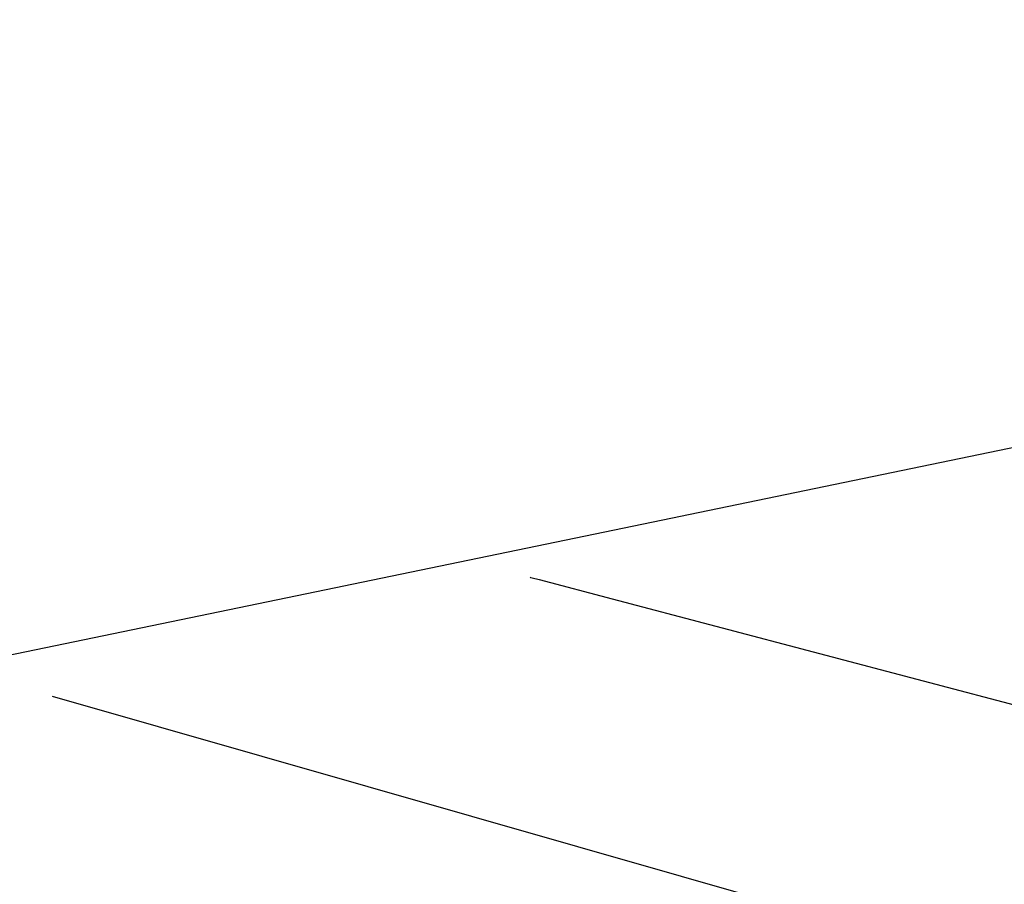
# Model space of a CAD drawing. Extents: x -3.57 to 3.57, y -2.08 to 2.06.
# Tile 94 of 219: x -1.56 to -1.15, y 0.02 to 0.38. Entities that reach past the tile are written whole.
import ezdxf

# ---------------------------------------------------------------- set-up
doc = ezdxf.new("R2010")
doc.units = 0

msp = doc.modelspace()

# ---------------------------------------------------------------- linework, layer by layer
at = {"layer": 'Layer 1', "color": 7, "linetype": 'CONTINUOUS'}
msp.add_line((-1.716449, 0.082469), (-0.268084, 0.382296), dxfattribs=at)
at = {"layer": 'Layer 1', "color": 8, "linetype": 'CONTINUOUS'}
for p, q in [((-1.348413, 0.145969), (-1.348413, 0.145969)), ((-1.348413, 0.145969), (-1.348413, 0.145969)), ((-1.348413, 0.145969), (-1.348413, 0.145968)), ((-1.348413, 0.145968), (-1.348413, 0.145968)), ((-1.348413, 0.145968), (-1.348412, 0.145968)), ((-1.348412, 0.145968), (-1.348409, 0.145967)), ((-1.348409, 0.145967), (-1.348396, 0.145964)), ((-1.348396, 0.145964), (-1.348254, 0.145927)), ((-1.348254, 0.145927), (-1.347553, 0.145742)), ((-1.347553, 0.145742), (-1.344541, 0.144947)), ((-1.344541, 0.144947), (-1.31361, 0.136785)), ((-1.31361, 0.136785), (-1.045567, 0.066053)), ((-1.191009, -0.007481), (-1.550913, 0.095346))]:
    msp.add_line(p, q, dxfattribs=at)

doc.saveas('drawing.dxf')
